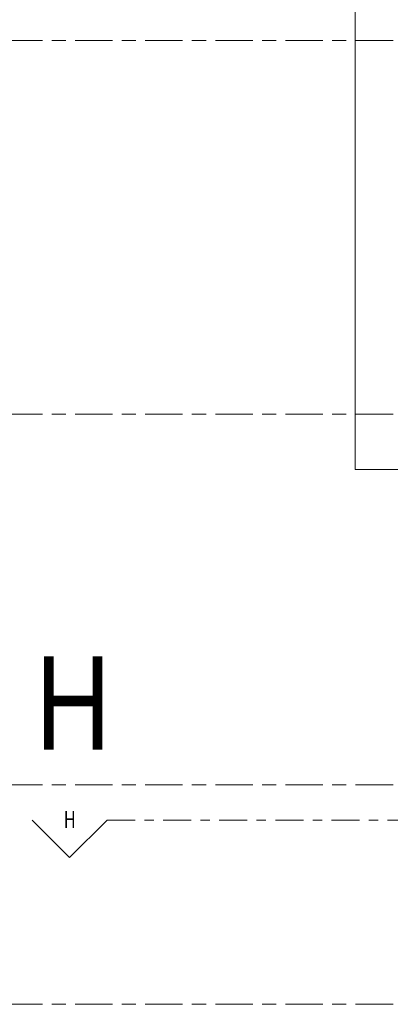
# Model space of a CAD drawing. Header units: metres. Extents: x 2 to 163, y -54 to 869.
# Tile 16 of 78: x 21.79 to 25.76, y -22.33 to -11.8. Entities that reach past the tile are written whole.
import ezdxf

# ---------------------------------------------------------------- set-up
doc = ezdxf.new("R2010")
doc.units = ezdxf.units.M
doc.linetypes.add('_Rasterlinie_', pattern=[0.75, 0.4, -0.1, 0.15, -0.1])
doc.linetypes.add('_Schnittlinie_', pattern=[0.6, 0.3, -0.1, 0.1, -0.1])
for name, color, linetype, lineweight in [('A_Geschossdecken', 7, 'Continuous', 5), ('A_Notizen', 50, 'Continuous', 5), ('A_Raster', 128, 'Continuous', 5), ('A_Symbol-S_A', 172, 'Continuous', 5)]:
    doc.layers.add(name, color=color, linetype=linetype, lineweight=lineweight)
doc.styles.add('Arial Narrow', font='ARIALN.TTF', dxfattribs={"width": 0.8, "height": 0.18})
doc.styles.add('Arial_2', font='arial.ttf', dxfattribs={"width": 0.8, "height": 1})

# ---------------------------------------------------------------- blocks, each defined once
blk = doc.blocks.new('Schnitt - Name-592450-AB-E-1 OK FFB')
at = {"layer": 'A_Symbol-S_A', "lineweight": 9}
for p, q in [((-0.004, 0.004), (-0.008, 0)), ((0, 0), (-0.004, 0.004))]:
    blk.add_line(p, q, dxfattribs=at)

msp = doc.modelspace()

# ---------------------------------------------------------------- linework, layer by layer
at = {"layer": 'A_Geschossdecken', "color": 253, "lineweight": 9}
for p, q in [((25.3815, 6.9465), (25.3815, -16.6096)), ((25.3815, -16.6096), (26.4615, -16.6096))]:
    msp.add_line(p, q, dxfattribs=at)
at = {"layer": 'A_Raster', "linetype": '_Rasterlinie_', "lineweight": 9}
for p, q in [((87.2847, -12.0184), (15.4272, -12.0184)), ((87.2847, -16.0184), (15.4272, -16.0184)), ((87.2847, -19.9826), (15.4272, -19.9826)), ((87.2847, -22.3326), (15.4272, -22.3326))]:
    msp.add_line(p, q, dxfattribs=at)
at = {"layer": 'A_Symbol-S_A', "linetype": '_Schnittlinie_', "lineweight": 9}
msp.add_line((22.7262, -20.3624), (86.0189, -20.3624), dxfattribs=at)

# ---------------------------------------------------------------- block references
at = {"layer": 'A_Symbol-S_A', "lineweight": 9, "extrusion": (0, 0, -1), "xscale": 99.99999999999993, "yscale": 99.99999999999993, "zscale": 99.99999999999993, "rotation": 180}
msp.add_blockref('Schnitt - Name-592450-AB-E-1 OK FFB', (-22.7262, -20.3624), dxfattribs=at)

# ---------------------------------------------------------------- texts
at = {"layer": 'A_Notizen', "color": 7, "insert": (21.9601, -18.6078), "char_height": 1, "width": 0.974852, "attachment_point": 1, "style": 'Arial_2'}
msp.add_mtext('H', dxfattribs=at)
at = {"layer": 'A_Symbol-S_A', "insert": (22.2676, -20.2653), "char_height": 0.18, "width": 0.141097, "attachment_point": 1, "style": 'Arial Narrow'}
msp.add_mtext('H', dxfattribs=at)

doc.saveas('drawing.dxf')
